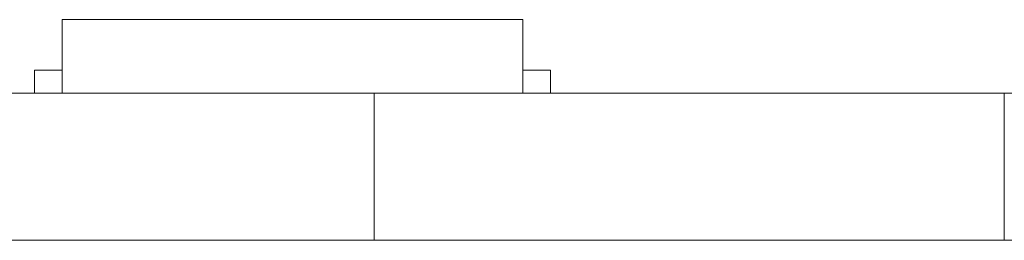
# Model space of a CAD drawing. Header units: inches. Extents: x -35 to 647, y 178 to 608.
# Tile 142 of 234: x 519.22 to 529.9, y 447.68 to 450.08. Entities that reach past the tile are written whole.
import ezdxf

# ---------------------------------------------------------------- set-up
doc = ezdxf.new("R2010")
doc.units = ezdxf.units.IN
doc.header["$MEASUREMENT"] = 0
doc.layers.add('1', color=7, linetype='Continuous')

# ---------------------------------------------------------------- blocks, each defined once
blk = doc.blocks.new('block 1862')
at = {"layer": '1', "color": 155, "lineweight": 18, "true_color": 0x4c7299}
blk.add_lwpolyline([(519.676, 450.082), (524.676, 450.082)], dxfattribs=at)
blk = doc.blocks.new('block 1863')
at = {"layer": '1', "color": 155, "lineweight": 18, "true_color": 0x4c7299}
blk.add_lwpolyline([(519.376, 449.532), (519.676, 449.532)], dxfattribs=at)
blk = doc.blocks.new('block 1864')
at = {"layer": '1', "color": 155, "lineweight": 18, "true_color": 0x4c7299}
blk.add_lwpolyline([(524.976, 449.532), (524.676, 449.532)], dxfattribs=at)
blk = doc.blocks.new('block 2088')
at = {"layer": '1', "color": 155, "lineweight": 18, "true_color": 0x4c7299}
blk.add_lwpolyline([(519.676, 450.082), (519.676, 449.282)], dxfattribs=at)
blk = doc.blocks.new('block 2089')
at = {"layer": '1', "color": 155, "lineweight": 18, "true_color": 0x4c7299}
blk.add_lwpolyline([(524.676, 450.082), (524.676, 449.282)], dxfattribs=at)
blk = doc.blocks.new('block 2090')
at = {"layer": '1', "color": 155, "lineweight": 18, "true_color": 0x4c7299}
blk.add_lwpolyline([(519.376, 449.532), (519.376, 449.282)], dxfattribs=at)
blk = doc.blocks.new('block 2091')
at = {"layer": '1', "color": 155, "lineweight": 18, "true_color": 0x4c7299}
blk.add_lwpolyline([(524.976, 449.532), (524.976, 449.282)], dxfattribs=at)
blk = doc.blocks.new('block 2123')
at = {"layer": '1', "color": 155, "lineweight": 18, "true_color": 0x4c7299}
blk.add_lwpolyline([(529.903, 447.682), (529.903, 449.282)], dxfattribs=at)
blk = doc.blocks.new('block 2126')
at = {"layer": '1', "color": 155, "lineweight": 18, "true_color": 0x4c7299}
blk.add_lwpolyline([(523.064, 447.682), (523.064, 449.282)], dxfattribs=at)
blk = doc.blocks.new('block 2266')
at = {"layer": '1', "color": 18, "lineweight": 13, "true_color": 0x4c0000}
blk.add_lwpolyline([(529.903, 449.282), (523.064, 449.282)], dxfattribs=at)
blk = doc.blocks.new('block 2277')
at = {"layer": '1', "color": 18, "lineweight": 13, "true_color": 0x4c0000}
blk.add_lwpolyline([(524.795, 449.282), (521.735, 449.282)], dxfattribs=at)
blk = doc.blocks.new('block 2296')
at = {"layer": '1', "color": 18, "lineweight": 13, "true_color": 0x4c0000}
blk.add_lwpolyline([(524.795, 449.282), (521.735, 449.282)], dxfattribs=at)
blk = doc.blocks.new('block 2297')
at = {"layer": '1', "color": 18, "lineweight": 13, "true_color": 0x4c0000}
blk.add_lwpolyline([(529.903, 449.282), (523.064, 449.282)], dxfattribs=at)
blk = doc.blocks.new('block 2358')
at = {"layer": '1', "color": 18, "lineweight": 13, "true_color": 0x4c0000}
blk.add_lwpolyline([(398.339, 449.282), (529.903, 449.282)], dxfattribs=at)
blk = doc.blocks.new('block 2376')
at = {"layer": '1', "color": 18, "lineweight": 13, "true_color": 0x4c0000}
blk.add_lwpolyline([(524.795, 449.282), (521.735, 449.282)], dxfattribs=at)
blk = doc.blocks.new('block 2404')
at = {"layer": '1', "color": 18, "lineweight": 13, "true_color": 0x4c0000}
blk.add_lwpolyline([(398.339, 449.282), (529.903, 449.282)], dxfattribs=at)
blk = doc.blocks.new('block 2418')
at = {"layer": '1', "color": 18, "lineweight": 13, "true_color": 0x4c0000}
blk.add_lwpolyline([(524.795, 449.282), (521.735, 449.282)], dxfattribs=at)
blk = doc.blocks.new('block 6345')
at = {"layer": '1', "color": 18, "lineweight": 13, "true_color": 0x4c0000}
blk.add_open_spline([(518.564, 449.282), (518.565, 449.282), (518.581, 449.282), (518.581, 449.282), (518.581, 449.282), (518.624, 449.282), (518.624, 449.282), (518.624, 449.282), (518.696, 449.282), (518.696, 449.282), (518.696, 449.282), (518.795, 449.282), (518.795, 449.282), (518.795, 449.282), (518.921, 449.282), (518.921, 449.282), (518.921, 449.282), (519.071, 449.282), (519.071, 449.282), (519.071, 449.282), (519.241, 449.282), (519.241, 449.282), (519.241, 449.282), (519.429, 449.282), (519.429, 449.282), (519.429, 449.282), (519.629, 449.282), (519.629, 449.282), (519.629, 449.282), (519.84, 449.282), (519.84, 449.282), (519.84, 449.282), (520.068, 449.282), (520.068, 449.282), (520.068, 449.282), (520.309, 449.282), (520.309, 449.282), (520.309, 449.282), (520.814, 449.282), (520.814, 449.282), (520.814, 449.282), (521.32, 449.282), (521.32, 449.282), (521.32, 449.282), (521.561, 449.282), (521.561, 449.282), (521.561, 449.282), (521.789, 449.282), (521.789, 449.282), (521.789, 449.282), (522, 449.282), (522, 449.282), (522, 449.282), (522.2, 449.282), (522.2, 449.282), (522.2, 449.282), (522.388, 449.282), (522.388, 449.282), (522.388, 449.282), (522.558, 449.282), (522.558, 449.282), (522.558, 449.282), (522.708, 449.282), (522.708, 449.282), (522.708, 449.282), (522.834, 449.282), (522.834, 449.282), (522.834, 449.282), (522.933, 449.282), (522.933, 449.282), (522.933, 449.282), (523.005, 449.282), (523.005, 449.282), (523.005, 449.282), (523.048, 449.282), (523.048, 449.282), (523.048, 449.282), (523.064, 449.282), (523.064, 449.282)], degree=3, knots=[0, 0, 0, 0, 1, 1, 1, 2, 2, 2, 3, 3, 3, 4, 4, 4, 5, 5, 5, 6, 6, 6, 7, 7, 7, 8, 8, 8, 9, 9, 9, 10, 10, 10, 11, 11, 11, 12, 12, 12, 13, 13, 13, 14, 14, 14, 15, 15, 15, 16, 16, 16, 17, 17, 17, 18, 18, 18, 19, 19, 19, 20, 20, 20, 21, 21, 21, 22, 22, 22, 23, 23, 23, 24, 24, 24, 25, 25, 25, 26, 26, 26, 26], dxfattribs=at)
blk = doc.blocks.new('block 6347')
at = {"layer": '1', "color": 155, "lineweight": 18, "true_color": 0x4c7299}
blk.add_lwpolyline([(529.903, 449.282), (523.064, 449.282)], dxfattribs=at)
blk = doc.blocks.new('block 6348')
at = {"layer": '1', "color": 155, "lineweight": 18, "true_color": 0x4c7299}
blk.add_lwpolyline([(523.064, 449.282), (523.052, 449.282), (523.016, 449.282), (522.956, 449.282), (522.87, 449.282), (522.761, 449.282), (522.629, 449.282), (522.478, 449.282), (522.31, 449.282), (522.129, 449.282), (521.938, 449.282), (521.735, 449.282), (521.518, 449.282), (521.29, 449.282), (520.814, 449.282), (520.338, 449.282), (520.11, 449.282), (519.894, 449.282), (519.691, 449.282), (519.5, 449.282), (519.319, 449.282), (519.151, 449.282), (518.999, 449.282), (518.868, 449.282), (518.759, 449.282), (518.673, 449.282), (518.613, 449.282), (518.577, 449.282), (518.564, 449.282)], dxfattribs=at)
blk = doc.blocks.new('block 6356')
at = {"layer": '1', "color": 155, "lineweight": 18, "true_color": 0x4c7299}
blk.add_lwpolyline([(534.403, 449.282), (534.391, 449.282), (534.355, 449.282), (534.294, 449.282), (534.209, 449.282), (534.099, 449.282), (533.968, 449.282), (533.817, 449.282), (533.649, 449.282), (533.467, 449.282), (533.276, 449.282), (533.074, 449.282), (532.857, 449.282), (532.629, 449.282), (532.153, 449.282), (531.677, 449.282), (531.449, 449.282), (531.232, 449.282), (531.03, 449.282), (530.839, 449.282), (530.657, 449.282), (530.489, 449.282), (530.338, 449.282), (530.207, 449.282), (530.097, 449.282), (530.012, 449.282), (529.951, 449.282), (529.915, 449.282), (529.903, 449.282)], dxfattribs=at)
blk = doc.blocks.new('block 6364')
at = {"layer": '1', "color": 155, "lineweight": 18, "true_color": 0x4c7299}
blk.add_lwpolyline([(523.064, 447.682), (523.052, 447.682), (523.016, 447.682), (522.956, 447.682), (522.87, 447.682), (522.761, 447.682), (522.629, 447.682), (522.478, 447.682), (522.31, 447.682), (522.129, 447.682), (521.938, 447.682), (521.735, 447.682), (521.518, 447.682), (521.29, 447.682), (520.814, 447.682), (520.338, 447.682), (520.11, 447.682), (519.894, 447.682), (519.691, 447.682), (519.5, 447.682), (519.319, 447.682), (519.151, 447.682), (518.999, 447.682), (518.868, 447.682), (518.759, 447.682), (518.673, 447.682), (518.613, 447.682), (518.577, 447.682), (518.564, 447.682)], dxfattribs=at)
blk = doc.blocks.new('block 6368')
at = {"layer": '1', "color": 155, "lineweight": 18, "true_color": 0x4c7299}
blk.add_lwpolyline([(534.403, 447.682), (534.391, 447.682), (534.355, 447.682), (534.294, 447.682), (534.209, 447.682), (534.099, 447.682), (533.968, 447.682), (533.817, 447.682), (533.649, 447.682), (533.467, 447.682), (533.276, 447.682), (533.074, 447.682), (532.857, 447.682), (532.629, 447.682), (532.153, 447.682), (531.677, 447.682), (531.449, 447.682), (531.232, 447.682), (531.03, 447.682), (530.839, 447.682), (530.657, 447.682), (530.489, 447.682), (530.338, 447.682), (530.207, 447.682), (530.097, 447.682), (530.012, 447.682), (529.951, 447.682), (529.915, 447.682), (529.903, 447.682)], dxfattribs=at)
blk = doc.blocks.new('block 6372')
at = {"layer": '1', "color": 155, "lineweight": 18, "true_color": 0x4c7299}
blk.add_lwpolyline([(529.903, 447.682), (523.064, 447.682)], dxfattribs=at)
blk = doc.blocks.new('block 6374')
at = {"layer": '1', "color": 18, "lineweight": 13, "true_color": 0x4c0000}
blk.add_lwpolyline([(421.071, 449.282), (458.476, 449.282), (495.881, 449.282), (514.583, 449.282), (523.934, 449.282), (528.61, 449.282), (531.684, 449.282), (533.885, 449.282), (534.811, 449.282), (539.486, 449.282), (548.444, 449.282), (547.346, 449.282), (537.995, 449.282), (530.395, 449.282), (516.242, 449.282), (441.432, 449.282), (422.73, 449.282)], dxfattribs=at)
blk = doc.blocks.new('block 6376')
at = {"layer": '1', "color": 18, "lineweight": 13, "true_color": 0x4c0000}
blk.add_open_spline([(525.095, 449.282), (524.919, 449.282), (524.742, 449.282), (524.565, 449.282), (524.529, 449.282), (524.494, 449.282), (524.458, 449.282), (523.55, 449.282), (522.643, 449.282), (521.735, 449.282), (521.638, 449.282), (521.542, 449.282), (521.445, 449.282), (521.542, 449.282), (521.638, 449.282), (521.735, 449.282), (522.643, 449.282), (523.55, 449.282), (524.458, 449.282), (524.494, 449.282), (524.529, 449.282), (524.565, 449.282), (524.742, 449.282), (524.919, 449.282), (525.095, 449.282), (524.895, 449.282), (524.695, 449.282), (524.495, 449.282), (524.695, 449.282), (524.895, 449.282), (525.095, 449.282)], degree=3, knots=[0, 0, 0, 0, 1, 1, 1, 2, 2, 2, 3, 3, 3, 4, 4, 4, 5, 5, 5, 6, 6, 6, 7, 7, 7, 8, 8, 8, 9, 9, 9, 10, 10, 10, 10], dxfattribs=at)
blk = doc.blocks.new('block 6377')
at = {"layer": '1', "color": 18, "lineweight": 13, "true_color": 0x4c0000}
blk.add_lwpolyline([(421.071, 449.282), (458.476, 449.282), (495.881, 449.282), (514.583, 449.282), (523.934, 449.282), (528.61, 449.282), (531.684, 449.282), (533.885, 449.282), (534.811, 449.282), (539.486, 449.282), (548.444, 449.282), (547.346, 449.282), (537.995, 449.282), (530.395, 449.282), (516.242, 449.282), (441.432, 449.282), (422.73, 449.282)], dxfattribs=at)
blk = doc.blocks.new('block 6442')
at = {"layer": '1', "color": 18, "lineweight": 13, "true_color": 0x4c0000}
blk.add_open_spline([(525.095, 449.282), (524.919, 449.282), (524.742, 449.282), (524.565, 449.282), (524.529, 449.282), (524.494, 449.282), (524.458, 449.282), (523.55, 449.282), (522.643, 449.282), (521.735, 449.282), (521.638, 449.282), (521.542, 449.282), (521.445, 449.282), (521.542, 449.282), (521.638, 449.282), (521.735, 449.282), (522.643, 449.282), (523.55, 449.282), (524.458, 449.282), (524.494, 449.282), (524.529, 449.282), (524.565, 449.282), (524.742, 449.282), (524.919, 449.282), (525.095, 449.282), (524.895, 449.282), (524.695, 449.282), (524.495, 449.282), (524.695, 449.282), (524.895, 449.282), (525.095, 449.282)], degree=3, knots=[0, 0, 0, 0, 1, 1, 1, 2, 2, 2, 3, 3, 3, 4, 4, 4, 5, 5, 5, 6, 6, 6, 7, 7, 7, 8, 8, 8, 9, 9, 9, 10, 10, 10, 10], dxfattribs=at)
blk = doc.blocks.new('block 6443')
at = {"layer": '1', "color": 18, "lineweight": 13, "true_color": 0x4c0000}
blk.add_open_spline([(525.095, 449.282), (524.919, 449.282), (524.742, 449.282), (524.565, 449.282), (524.529, 449.282), (524.494, 449.282), (524.458, 449.282), (523.55, 449.282), (522.643, 449.282), (521.735, 449.282), (521.638, 449.282), (521.542, 449.282), (521.445, 449.282), (521.542, 449.282), (521.638, 449.282), (521.735, 449.282), (522.643, 449.282), (523.55, 449.282), (524.458, 449.282), (524.494, 449.282), (524.529, 449.282), (524.565, 449.282), (524.742, 449.282), (524.919, 449.282), (525.095, 449.282), (524.895, 449.282), (524.695, 449.282), (524.495, 449.282), (524.695, 449.282), (524.895, 449.282), (525.095, 449.282)], degree=3, knots=[0, 0, 0, 0, 1, 1, 1, 2, 2, 2, 3, 3, 3, 4, 4, 4, 5, 5, 5, 6, 6, 6, 7, 7, 7, 8, 8, 8, 9, 9, 9, 10, 10, 10, 10], dxfattribs=at)
blk = doc.blocks.new('block 6444')
at = {"layer": '1', "color": 18, "lineweight": 13, "true_color": 0x4c0000}
blk.add_open_spline([(520.656, 449.282), (520.752, 449.282), (520.849, 449.282), (520.945, 449.282), (520.849, 449.282), (520.752, 449.282), (520.656, 449.282), (520.415, 449.282), (520.174, 449.282), (519.933, 449.282), (519.897, 449.282), (519.861, 449.282), (519.826, 449.282), (519.649, 449.282), (519.472, 449.282), (519.295, 449.282), (519.495, 449.282), (519.695, 449.282), (519.895, 449.282), (519.695, 449.282), (519.495, 449.282), (519.295, 449.282), (519.472, 449.282), (519.649, 449.282), (519.826, 449.282), (519.861, 449.282), (519.897, 449.282), (519.933, 449.282), (520.174, 449.282), (520.415, 449.282), (520.656, 449.282)], degree=3, knots=[0, 0, 0, 0, 1, 1, 1, 2, 2, 2, 3, 3, 3, 4, 4, 4, 5, 5, 5, 6, 6, 6, 7, 7, 7, 8, 8, 8, 9, 9, 9, 10, 10, 10, 10], dxfattribs=at)
blk = doc.blocks.new('block 6445')
at = {"layer": '1', "color": 18, "lineweight": 13, "true_color": 0x4c0000}
blk.add_open_spline([(520.656, 449.282), (520.752, 449.282), (520.849, 449.282), (520.945, 449.282), (520.849, 449.282), (520.752, 449.282), (520.656, 449.282), (520.415, 449.282), (520.174, 449.282), (519.933, 449.282), (519.897, 449.282), (519.861, 449.282), (519.826, 449.282), (519.649, 449.282), (519.472, 449.282), (519.295, 449.282), (519.495, 449.282), (519.695, 449.282), (519.895, 449.282), (519.695, 449.282), (519.495, 449.282), (519.295, 449.282), (519.472, 449.282), (519.649, 449.282), (519.826, 449.282), (519.861, 449.282), (519.897, 449.282), (519.933, 449.282), (520.174, 449.282), (520.415, 449.282), (520.656, 449.282)], degree=3, knots=[0, 0, 0, 0, 1, 1, 1, 2, 2, 2, 3, 3, 3, 4, 4, 4, 5, 5, 5, 6, 6, 6, 7, 7, 7, 8, 8, 8, 9, 9, 9, 10, 10, 10, 10], dxfattribs=at)
blk = doc.blocks.new('block 6523')
at = {"layer": '1', "color": 18, "lineweight": 13, "true_color": 0x4c0000}
blk.add_open_spline([(520.656, 449.282), (520.752, 449.282), (520.849, 449.282), (520.945, 449.282), (520.849, 449.282), (520.752, 449.282), (520.656, 449.282), (520.415, 449.282), (520.174, 449.282), (519.933, 449.282), (519.897, 449.282), (519.861, 449.282), (519.826, 449.282), (519.649, 449.282), (519.472, 449.282), (519.295, 449.282), (519.495, 449.282), (519.695, 449.282), (519.895, 449.282), (519.695, 449.282), (519.495, 449.282), (519.295, 449.282), (519.472, 449.282), (519.649, 449.282), (519.826, 449.282), (519.861, 449.282), (519.897, 449.282), (519.933, 449.282), (520.174, 449.282), (520.415, 449.282), (520.656, 449.282)], degree=3, knots=[0, 0, 0, 0, 1, 1, 1, 2, 2, 2, 3, 3, 3, 4, 4, 4, 5, 5, 5, 6, 6, 6, 7, 7, 7, 8, 8, 8, 9, 9, 9, 10, 10, 10, 10], dxfattribs=at)
blk = doc.blocks.new('block 6574')
at = {"layer": '1', "color": 18, "lineweight": 13, "true_color": 0x4c0000}
blk.add_open_spline([(520.656, 449.282), (520.752, 449.282), (520.849, 449.282), (520.945, 449.282), (520.849, 449.282), (520.752, 449.282), (520.656, 449.282), (520.415, 449.282), (520.174, 449.282), (519.933, 449.282), (519.897, 449.282), (519.861, 449.282), (519.826, 449.282), (519.649, 449.282), (519.472, 449.282), (519.295, 449.282), (519.495, 449.282), (519.695, 449.282), (519.895, 449.282), (519.695, 449.282), (519.495, 449.282), (519.295, 449.282), (519.472, 449.282), (519.649, 449.282), (519.826, 449.282), (519.861, 449.282), (519.897, 449.282), (519.933, 449.282), (520.174, 449.282), (520.415, 449.282), (520.656, 449.282)], degree=3, knots=[0, 0, 0, 0, 1, 1, 1, 2, 2, 2, 3, 3, 3, 4, 4, 4, 5, 5, 5, 6, 6, 6, 7, 7, 7, 8, 8, 8, 9, 9, 9, 10, 10, 10, 10], dxfattribs=at)
blk = doc.blocks.new('block 6612')
at = {"layer": '1', "color": 18, "lineweight": 13, "true_color": 0x4c0000}
blk.add_open_spline([(525.095, 449.282), (524.919, 449.282), (524.742, 449.282), (524.565, 449.282), (524.529, 449.282), (524.494, 449.282), (524.458, 449.282), (523.55, 449.282), (522.643, 449.282), (521.735, 449.282), (521.638, 449.282), (521.542, 449.282), (521.445, 449.282), (521.542, 449.282), (521.638, 449.282), (521.735, 449.282), (522.643, 449.282), (523.55, 449.282), (524.458, 449.282), (524.494, 449.282), (524.529, 449.282), (524.565, 449.282), (524.742, 449.282), (524.919, 449.282), (525.095, 449.282), (524.895, 449.282), (524.695, 449.282), (524.495, 449.282), (524.695, 449.282), (524.895, 449.282), (525.095, 449.282)], degree=3, knots=[0, 0, 0, 0, 1, 1, 1, 2, 2, 2, 3, 3, 3, 4, 4, 4, 5, 5, 5, 6, 6, 6, 7, 7, 7, 8, 8, 8, 9, 9, 9, 10, 10, 10, 10], dxfattribs=at)
blk = doc.blocks.new('block 6648')
at = {"layer": '1', "color": 18, "lineweight": 13, "true_color": 0x4c0000}
blk.add_open_spline([(523.919, 449.282), (524.752, 449.282), (525.585, 449.282), (526.419, 449.282), (527.634, 449.282), (528.849, 449.282), (530.064, 449.282), (528.849, 449.282), (527.634, 449.282), (526.419, 449.282), (525.585, 449.282), (524.752, 449.282), (523.919, 449.282)], degree=3, knots=[0, 0, 0, 0, 1, 1, 1, 2, 2, 2, 3, 3, 3, 4, 4, 4, 4], dxfattribs=at)
blk = doc.blocks.new('block 6660')
at = {"layer": '1', "color": 18, "lineweight": 13, "true_color": 0x4c0000}
blk.add_open_spline([(518.564, 449.282), (518.565, 449.282), (518.581, 449.282), (518.581, 449.282), (518.581, 449.282), (518.624, 449.282), (518.624, 449.282), (518.624, 449.282), (518.696, 449.282), (518.696, 449.282), (518.696, 449.282), (518.795, 449.282), (518.795, 449.282), (518.795, 449.282), (518.921, 449.282), (518.921, 449.282), (518.921, 449.282), (519.071, 449.282), (519.071, 449.282), (519.071, 449.282), (519.241, 449.282), (519.241, 449.282), (519.241, 449.282), (519.429, 449.282), (519.429, 449.282), (519.429, 449.282), (519.629, 449.282), (519.629, 449.282), (519.629, 449.282), (519.84, 449.282), (519.84, 449.282), (519.84, 449.282), (520.068, 449.282), (520.068, 449.282), (520.068, 449.282), (520.309, 449.282), (520.309, 449.282), (520.309, 449.282), (520.814, 449.282), (520.814, 449.282), (520.814, 449.282), (521.32, 449.282), (521.32, 449.282), (521.32, 449.282), (521.561, 449.282), (521.561, 449.282), (521.561, 449.282), (521.789, 449.282), (521.789, 449.282), (521.789, 449.282), (522, 449.282), (522, 449.282), (522, 449.282), (522.2, 449.282), (522.2, 449.282), (522.2, 449.282), (522.388, 449.282), (522.388, 449.282), (522.388, 449.282), (522.558, 449.282), (522.558, 449.282), (522.558, 449.282), (522.708, 449.282), (522.708, 449.282), (522.708, 449.282), (522.834, 449.282), (522.834, 449.282), (522.834, 449.282), (522.933, 449.282), (522.933, 449.282), (522.933, 449.282), (523.005, 449.282), (523.005, 449.282), (523.005, 449.282), (523.048, 449.282), (523.048, 449.282), (523.048, 449.282), (523.064, 449.282), (523.064, 449.282)], degree=3, knots=[0, 0, 0, 0, 1, 1, 1, 2, 2, 2, 3, 3, 3, 4, 4, 4, 5, 5, 5, 6, 6, 6, 7, 7, 7, 8, 8, 8, 9, 9, 9, 10, 10, 10, 11, 11, 11, 12, 12, 12, 13, 13, 13, 14, 14, 14, 15, 15, 15, 16, 16, 16, 17, 17, 17, 18, 18, 18, 19, 19, 19, 20, 20, 20, 21, 21, 21, 22, 22, 22, 23, 23, 23, 24, 24, 24, 25, 25, 25, 26, 26, 26, 26], dxfattribs=at)
blk = doc.blocks.new('block 6672')
at = {"layer": '1', "color": 18, "lineweight": 13, "true_color": 0x4c0000}
blk.add_open_spline([(521.945, 449.282), (521.95, 449.282), (521.956, 449.282), (521.956, 449.282), (521.956, 449.282), (521.964, 449.282), (521.964, 449.282), (521.964, 449.282), (521.975, 449.282), (521.975, 449.282), (521.975, 449.282), (521.988, 449.282), (521.988, 449.282), (521.988, 449.282), (522.003, 449.282), (522.003, 449.282), (522.003, 449.282), (522.019, 449.282), (522.019, 449.282), (522.019, 449.282), (522.038, 449.282), (522.038, 449.282), (522.038, 449.282), (522.057, 449.282), (522.057, 449.282), (522.057, 449.282), (522.077, 449.282), (522.077, 449.282), (522.077, 449.282), (522.099, 449.282), (522.099, 449.282), (522.099, 449.282), (522.122, 449.282), (522.122, 449.282), (522.122, 449.282), (522.146, 449.282), (522.146, 449.282), (522.146, 449.282), (522.195, 449.282), (522.195, 449.282), (522.195, 449.282), (522.245, 449.282), (522.245, 449.282), (522.245, 449.282), (522.269, 449.282), (522.269, 449.282), (522.269, 449.282), (522.292, 449.282), (522.292, 449.282), (522.292, 449.282), (522.314, 449.282), (522.314, 449.282), (522.314, 449.282), (522.334, 449.282), (522.334, 449.282), (522.334, 449.282), (522.353, 449.282), (522.353, 449.282), (522.353, 449.282), (522.371, 449.282), (522.371, 449.282), (522.371, 449.282), (522.388, 449.282), (522.388, 449.282), (522.388, 449.282), (522.403, 449.282), (522.403, 449.282), (522.403, 449.282), (522.416, 449.282), (522.416, 449.282), (522.416, 449.282), (522.427, 449.282), (522.427, 449.282), (522.427, 449.282), (522.435, 449.282), (522.435, 449.282), (522.435, 449.282), (522.441, 449.282), (522.441, 449.282), (522.441, 449.282), (522.435, 449.282), (522.435, 449.282), (522.435, 449.282), (522.427, 449.282), (522.427, 449.282), (522.427, 449.282), (522.416, 449.282), (522.416, 449.282), (522.416, 449.282), (522.403, 449.282), (522.403, 449.282), (522.403, 449.282), (522.388, 449.282), (522.388, 449.282), (522.388, 449.282), (522.371, 449.282), (522.371, 449.282), (522.371, 449.282), (522.353, 449.282), (522.353, 449.282), (522.353, 449.282), (522.334, 449.282), (522.334, 449.282), (522.334, 449.282), (522.314, 449.282), (522.314, 449.282), (522.314, 449.282), (522.292, 449.282), (522.292, 449.282), (522.292, 449.282), (522.269, 449.282), (522.269, 449.282), (522.269, 449.282), (522.245, 449.282), (522.245, 449.282), (522.245, 449.282), (522.195, 449.282), (522.195, 449.282), (522.195, 449.282), (522.146, 449.282), (522.146, 449.282), (522.146, 449.282), (522.122, 449.282), (522.122, 449.282), (522.122, 449.282), (522.099, 449.282), (522.099, 449.282), (522.099, 449.282), (522.077, 449.282), (522.077, 449.282), (522.077, 449.282), (522.057, 449.282), (522.057, 449.282), (522.057, 449.282), (522.038, 449.282), (522.038, 449.282), (522.038, 449.282), (522.019, 449.282), (522.019, 449.282), (522.019, 449.282), (522.003, 449.282), (522.003, 449.282), (522.003, 449.282), (521.988, 449.282), (521.988, 449.282), (521.988, 449.282), (521.975, 449.282), (521.975, 449.282), (521.975, 449.282), (521.964, 449.282), (521.964, 449.282), (521.964, 449.282), (521.956, 449.282), (521.956, 449.282), (521.956, 449.282), (521.95, 449.282), (521.95, 449.282)], degree=3, knots=[0, 0, 0, 0, 1, 1, 1, 2, 2, 2, 3, 3, 3, 4, 4, 4, 5, 5, 5, 6, 6, 6, 7, 7, 7, 8, 8, 8, 9, 9, 9, 10, 10, 10, 11, 11, 11, 12, 12, 12, 13, 13, 13, 14, 14, 14, 15, 15, 15, 16, 16, 16, 17, 17, 17, 18, 18, 18, 19, 19, 19, 20, 20, 20, 21, 21, 21, 22, 22, 22, 23, 23, 23, 24, 24, 24, 25, 25, 25, 26, 26, 26, 27, 27, 27, 28, 28, 28, 29, 29, 29, 30, 30, 30, 31, 31, 31, 32, 32, 32, 33, 33, 33, 34, 34, 34, 35, 35, 35, 36, 36, 36, 37, 37, 37, 38, 38, 38, 39, 39, 39, 40, 40, 40, 41, 41, 41, 42, 42, 42, 43, 43, 43, 44, 44, 44, 45, 45, 45, 46, 46, 46, 47, 47, 47, 48, 48, 48, 49, 49, 49, 50, 50, 50, 51, 51, 51, 52, 52, 52, 52], dxfattribs=at)
blk = doc.blocks.new('block 6699')
at = {"layer": '1', "color": 18, "lineweight": 13, "true_color": 0x4c0000}
blk.add_open_spline([(523.919, 449.282), (524.752, 449.282), (525.585, 449.282), (526.419, 449.282), (527.634, 449.282), (528.849, 449.282), (530.064, 449.282), (528.849, 449.282), (527.634, 449.282), (526.419, 449.282), (525.585, 449.282), (524.752, 449.282), (523.919, 449.282)], degree=3, knots=[0, 0, 0, 0, 1, 1, 1, 2, 2, 2, 3, 3, 3, 4, 4, 4, 4], dxfattribs=at)
blk = doc.blocks.new('block 6734')
at = {"layer": '1', "color": 18, "lineweight": 13, "true_color": 0x4c0000}
blk.add_open_spline([(521.945, 449.282), (521.95, 449.282), (521.956, 449.282), (521.956, 449.282), (521.956, 449.282), (521.964, 449.282), (521.964, 449.282), (521.964, 449.282), (521.975, 449.282), (521.975, 449.282), (521.975, 449.282), (521.988, 449.282), (521.988, 449.282), (521.988, 449.282), (522.003, 449.282), (522.003, 449.282), (522.003, 449.282), (522.019, 449.282), (522.019, 449.282), (522.019, 449.282), (522.038, 449.282), (522.038, 449.282), (522.038, 449.282), (522.057, 449.282), (522.057, 449.282), (522.057, 449.282), (522.077, 449.282), (522.077, 449.282), (522.077, 449.282), (522.099, 449.282), (522.099, 449.282), (522.099, 449.282), (522.122, 449.282), (522.122, 449.282), (522.122, 449.282), (522.146, 449.282), (522.146, 449.282), (522.146, 449.282), (522.195, 449.282), (522.195, 449.282), (522.195, 449.282), (522.245, 449.282), (522.245, 449.282), (522.245, 449.282), (522.269, 449.282), (522.269, 449.282), (522.269, 449.282), (522.292, 449.282), (522.292, 449.282), (522.292, 449.282), (522.314, 449.282), (522.314, 449.282), (522.314, 449.282), (522.334, 449.282), (522.334, 449.282), (522.334, 449.282), (522.353, 449.282), (522.353, 449.282), (522.353, 449.282), (522.371, 449.282), (522.371, 449.282), (522.371, 449.282), (522.388, 449.282), (522.388, 449.282), (522.388, 449.282), (522.403, 449.282), (522.403, 449.282), (522.403, 449.282), (522.416, 449.282), (522.416, 449.282), (522.416, 449.282), (522.427, 449.282), (522.427, 449.282), (522.427, 449.282), (522.435, 449.282), (522.435, 449.282), (522.435, 449.282), (522.441, 449.282), (522.441, 449.282), (522.441, 449.282), (522.435, 449.282), (522.435, 449.282), (522.435, 449.282), (522.427, 449.282), (522.427, 449.282), (522.427, 449.282), (522.416, 449.282), (522.416, 449.282), (522.416, 449.282), (522.403, 449.282), (522.403, 449.282), (522.403, 449.282), (522.388, 449.282), (522.388, 449.282), (522.388, 449.282), (522.371, 449.282), (522.371, 449.282), (522.371, 449.282), (522.353, 449.282), (522.353, 449.282), (522.353, 449.282), (522.334, 449.282), (522.334, 449.282), (522.334, 449.282), (522.314, 449.282), (522.314, 449.282), (522.314, 449.282), (522.292, 449.282), (522.292, 449.282), (522.292, 449.282), (522.269, 449.282), (522.269, 449.282), (522.269, 449.282), (522.245, 449.282), (522.245, 449.282), (522.245, 449.282), (522.195, 449.282), (522.195, 449.282), (522.195, 449.282), (522.146, 449.282), (522.146, 449.282), (522.146, 449.282), (522.122, 449.282), (522.122, 449.282), (522.122, 449.282), (522.099, 449.282), (522.099, 449.282), (522.099, 449.282), (522.077, 449.282), (522.077, 449.282), (522.077, 449.282), (522.057, 449.282), (522.057, 449.282), (522.057, 449.282), (522.038, 449.282), (522.038, 449.282), (522.038, 449.282), (522.019, 449.282), (522.019, 449.282), (522.019, 449.282), (522.003, 449.282), (522.003, 449.282), (522.003, 449.282), (521.988, 449.282), (521.988, 449.282), (521.988, 449.282), (521.975, 449.282), (521.975, 449.282), (521.975, 449.282), (521.964, 449.282), (521.964, 449.282), (521.964, 449.282), (521.956, 449.282), (521.956, 449.282), (521.956, 449.282), (521.95, 449.282), (521.95, 449.282)], degree=3, knots=[0, 0, 0, 0, 1, 1, 1, 2, 2, 2, 3, 3, 3, 4, 4, 4, 5, 5, 5, 6, 6, 6, 7, 7, 7, 8, 8, 8, 9, 9, 9, 10, 10, 10, 11, 11, 11, 12, 12, 12, 13, 13, 13, 14, 14, 14, 15, 15, 15, 16, 16, 16, 17, 17, 17, 18, 18, 18, 19, 19, 19, 20, 20, 20, 21, 21, 21, 22, 22, 22, 23, 23, 23, 24, 24, 24, 25, 25, 25, 26, 26, 26, 27, 27, 27, 28, 28, 28, 29, 29, 29, 30, 30, 30, 31, 31, 31, 32, 32, 32, 33, 33, 33, 34, 34, 34, 35, 35, 35, 36, 36, 36, 37, 37, 37, 38, 38, 38, 39, 39, 39, 40, 40, 40, 41, 41, 41, 42, 42, 42, 43, 43, 43, 44, 44, 44, 45, 45, 45, 46, 46, 46, 47, 47, 47, 48, 48, 48, 49, 49, 49, 50, 50, 50, 51, 51, 51, 52, 52, 52, 52], dxfattribs=at)
blk = doc.blocks.new('block 6857')
at = {"layer": '1', "color": 18, "lineweight": 13, "true_color": 0x4c0000}
blk.add_open_spline([(521.945, 449.282), (521.95, 449.282), (521.956, 449.282), (521.956, 449.282), (521.956, 449.282), (521.964, 449.282), (521.964, 449.282), (521.964, 449.282), (521.975, 449.282), (521.975, 449.282), (521.975, 449.282), (521.988, 449.282), (521.988, 449.282), (521.988, 449.282), (522.003, 449.282), (522.003, 449.282), (522.003, 449.282), (522.019, 449.282), (522.019, 449.282), (522.019, 449.282), (522.038, 449.282), (522.038, 449.282), (522.038, 449.282), (522.057, 449.282), (522.057, 449.282), (522.057, 449.282), (522.077, 449.282), (522.077, 449.282), (522.077, 449.282), (522.099, 449.282), (522.099, 449.282), (522.099, 449.282), (522.122, 449.282), (522.122, 449.282), (522.122, 449.282), (522.146, 449.282), (522.146, 449.282), (522.146, 449.282), (522.195, 449.282), (522.195, 449.282), (522.195, 449.282), (522.245, 449.282), (522.245, 449.282), (522.245, 449.282), (522.269, 449.282), (522.269, 449.282), (522.269, 449.282), (522.292, 449.282), (522.292, 449.282), (522.292, 449.282), (522.314, 449.282), (522.314, 449.282), (522.314, 449.282), (522.334, 449.282), (522.334, 449.282), (522.334, 449.282), (522.353, 449.282), (522.353, 449.282), (522.353, 449.282), (522.371, 449.282), (522.371, 449.282), (522.371, 449.282), (522.388, 449.282), (522.388, 449.282), (522.388, 449.282), (522.403, 449.282), (522.403, 449.282), (522.403, 449.282), (522.416, 449.282), (522.416, 449.282), (522.416, 449.282), (522.427, 449.282), (522.427, 449.282), (522.427, 449.282), (522.435, 449.282), (522.435, 449.282), (522.435, 449.282), (522.441, 449.282), (522.441, 449.282), (522.441, 449.282), (522.435, 449.282), (522.435, 449.282), (522.435, 449.282), (522.427, 449.282), (522.427, 449.282), (522.427, 449.282), (522.416, 449.282), (522.416, 449.282), (522.416, 449.282), (522.403, 449.282), (522.403, 449.282), (522.403, 449.282), (522.388, 449.282), (522.388, 449.282), (522.388, 449.282), (522.371, 449.282), (522.371, 449.282), (522.371, 449.282), (522.353, 449.282), (522.353, 449.282), (522.353, 449.282), (522.334, 449.282), (522.334, 449.282), (522.334, 449.282), (522.314, 449.282), (522.314, 449.282), (522.314, 449.282), (522.292, 449.282), (522.292, 449.282), (522.292, 449.282), (522.269, 449.282), (522.269, 449.282), (522.269, 449.282), (522.245, 449.282), (522.245, 449.282), (522.245, 449.282), (522.195, 449.282), (522.195, 449.282), (522.195, 449.282), (522.146, 449.282), (522.146, 449.282), (522.146, 449.282), (522.122, 449.282), (522.122, 449.282), (522.122, 449.282), (522.099, 449.282), (522.099, 449.282), (522.099, 449.282), (522.077, 449.282), (522.077, 449.282), (522.077, 449.282), (522.057, 449.282), (522.057, 449.282), (522.057, 449.282), (522.038, 449.282), (522.038, 449.282), (522.038, 449.282), (522.019, 449.282), (522.019, 449.282), (522.019, 449.282), (522.003, 449.282), (522.003, 449.282), (522.003, 449.282), (521.988, 449.282), (521.988, 449.282), (521.988, 449.282), (521.975, 449.282), (521.975, 449.282), (521.975, 449.282), (521.964, 449.282), (521.964, 449.282), (521.964, 449.282), (521.956, 449.282), (521.956, 449.282), (521.956, 449.282), (521.95, 449.282), (521.95, 449.282)], degree=3, knots=[0, 0, 0, 0, 1, 1, 1, 2, 2, 2, 3, 3, 3, 4, 4, 4, 5, 5, 5, 6, 6, 6, 7, 7, 7, 8, 8, 8, 9, 9, 9, 10, 10, 10, 11, 11, 11, 12, 12, 12, 13, 13, 13, 14, 14, 14, 15, 15, 15, 16, 16, 16, 17, 17, 17, 18, 18, 18, 19, 19, 19, 20, 20, 20, 21, 21, 21, 22, 22, 22, 23, 23, 23, 24, 24, 24, 25, 25, 25, 26, 26, 26, 27, 27, 27, 28, 28, 28, 29, 29, 29, 30, 30, 30, 31, 31, 31, 32, 32, 32, 33, 33, 33, 34, 34, 34, 35, 35, 35, 36, 36, 36, 37, 37, 37, 38, 38, 38, 39, 39, 39, 40, 40, 40, 41, 41, 41, 42, 42, 42, 43, 43, 43, 44, 44, 44, 45, 45, 45, 46, 46, 46, 47, 47, 47, 48, 48, 48, 49, 49, 49, 50, 50, 50, 51, 51, 51, 52, 52, 52, 52], dxfattribs=at)
blk = doc.blocks.new('block 6891')
at = {"layer": '1', "color": 18, "lineweight": 13, "true_color": 0x4c0000}
blk.add_open_spline([(521.945, 449.282), (521.95, 449.282), (521.956, 449.282), (521.956, 449.282), (521.956, 449.282), (521.964, 449.282), (521.964, 449.282), (521.964, 449.282), (521.975, 449.282), (521.975, 449.282), (521.975, 449.282), (521.988, 449.282), (521.988, 449.282), (521.988, 449.282), (522.003, 449.282), (522.003, 449.282), (522.003, 449.282), (522.019, 449.282), (522.019, 449.282), (522.019, 449.282), (522.038, 449.282), (522.038, 449.282), (522.038, 449.282), (522.057, 449.282), (522.057, 449.282), (522.057, 449.282), (522.077, 449.282), (522.077, 449.282), (522.077, 449.282), (522.099, 449.282), (522.099, 449.282), (522.099, 449.282), (522.122, 449.282), (522.122, 449.282), (522.122, 449.282), (522.146, 449.282), (522.146, 449.282), (522.146, 449.282), (522.195, 449.282), (522.195, 449.282), (522.195, 449.282), (522.245, 449.282), (522.245, 449.282), (522.245, 449.282), (522.269, 449.282), (522.269, 449.282), (522.269, 449.282), (522.292, 449.282), (522.292, 449.282), (522.292, 449.282), (522.314, 449.282), (522.314, 449.282), (522.314, 449.282), (522.334, 449.282), (522.334, 449.282), (522.334, 449.282), (522.353, 449.282), (522.353, 449.282), (522.353, 449.282), (522.371, 449.282), (522.371, 449.282), (522.371, 449.282), (522.388, 449.282), (522.388, 449.282), (522.388, 449.282), (522.403, 449.282), (522.403, 449.282), (522.403, 449.282), (522.416, 449.282), (522.416, 449.282), (522.416, 449.282), (522.427, 449.282), (522.427, 449.282), (522.427, 449.282), (522.435, 449.282), (522.435, 449.282), (522.435, 449.282), (522.441, 449.282), (522.441, 449.282), (522.441, 449.282), (522.435, 449.282), (522.435, 449.282), (522.435, 449.282), (522.427, 449.282), (522.427, 449.282), (522.427, 449.282), (522.416, 449.282), (522.416, 449.282), (522.416, 449.282), (522.403, 449.282), (522.403, 449.282), (522.403, 449.282), (522.388, 449.282), (522.388, 449.282), (522.388, 449.282), (522.371, 449.282), (522.371, 449.282), (522.371, 449.282), (522.353, 449.282), (522.353, 449.282), (522.353, 449.282), (522.334, 449.282), (522.334, 449.282), (522.334, 449.282), (522.314, 449.282), (522.314, 449.282), (522.314, 449.282), (522.292, 449.282), (522.292, 449.282), (522.292, 449.282), (522.269, 449.282), (522.269, 449.282), (522.269, 449.282), (522.245, 449.282), (522.245, 449.282), (522.245, 449.282), (522.195, 449.282), (522.195, 449.282), (522.195, 449.282), (522.146, 449.282), (522.146, 449.282), (522.146, 449.282), (522.122, 449.282), (522.122, 449.282), (522.122, 449.282), (522.099, 449.282), (522.099, 449.282), (522.099, 449.282), (522.077, 449.282), (522.077, 449.282), (522.077, 449.282), (522.057, 449.282), (522.057, 449.282), (522.057, 449.282), (522.038, 449.282), (522.038, 449.282), (522.038, 449.282), (522.019, 449.282), (522.019, 449.282), (522.019, 449.282), (522.003, 449.282), (522.003, 449.282), (522.003, 449.282), (521.988, 449.282), (521.988, 449.282), (521.988, 449.282), (521.975, 449.282), (521.975, 449.282), (521.975, 449.282), (521.964, 449.282), (521.964, 449.282), (521.964, 449.282), (521.956, 449.282), (521.956, 449.282), (521.956, 449.282), (521.95, 449.282), (521.95, 449.282)], degree=3, knots=[0, 0, 0, 0, 1, 1, 1, 2, 2, 2, 3, 3, 3, 4, 4, 4, 5, 5, 5, 6, 6, 6, 7, 7, 7, 8, 8, 8, 9, 9, 9, 10, 10, 10, 11, 11, 11, 12, 12, 12, 13, 13, 13, 14, 14, 14, 15, 15, 15, 16, 16, 16, 17, 17, 17, 18, 18, 18, 19, 19, 19, 20, 20, 20, 21, 21, 21, 22, 22, 22, 23, 23, 23, 24, 24, 24, 25, 25, 25, 26, 26, 26, 27, 27, 27, 28, 28, 28, 29, 29, 29, 30, 30, 30, 31, 31, 31, 32, 32, 32, 33, 33, 33, 34, 34, 34, 35, 35, 35, 36, 36, 36, 37, 37, 37, 38, 38, 38, 39, 39, 39, 40, 40, 40, 41, 41, 41, 42, 42, 42, 43, 43, 43, 44, 44, 44, 45, 45, 45, 46, 46, 46, 47, 47, 47, 48, 48, 48, 49, 49, 49, 50, 50, 50, 51, 51, 51, 52, 52, 52, 52], dxfattribs=at)

msp = doc.modelspace()

# ---------------------------------------------------------------- block references
at = {"layer": '1'}
for name in ['block 1862', 'block 2088', 'block 2089', 'block 1863', 'block 2090', 'block 1864', 'block 2091', 'block 6374', 'block 6377', 'block 2358', 'block 2404', 'block 6345', 'block 6348', 'block 6660', 'block 6444', 'block 6445', 'block 6523', 'block 6574', 'block 6376', 'block 6442', 'block 6443', 'block 6612', 'block 2277', 'block 2296', 'block 2376', 'block 2418', 'block 6672', 'block 6734', 'block 6857', 'block 6891', 'block 2126', 'block 2266', 'block 2297', 'block 6347', 'block 6648', 'block 6699', 'block 2123', 'block 6356', 'block 6364', 'block 6372', 'block 6368']:
    msp.add_blockref(name, (0, 0), dxfattribs=at)

doc.saveas('drawing.dxf')
